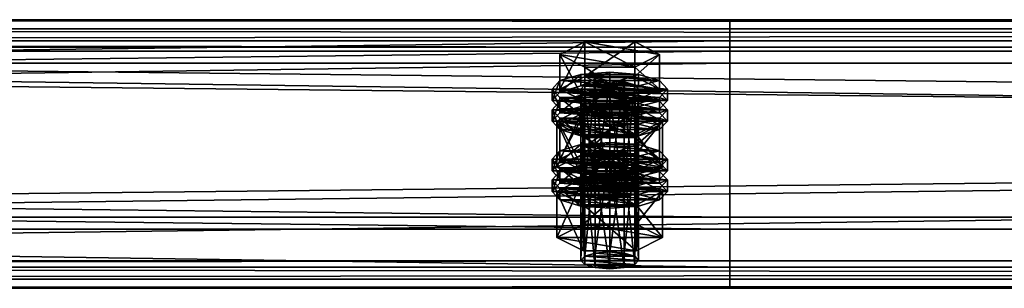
# Model space of a CAD drawing. Header units: millimetres. Extents: x 60485 to 71303, y 100 to 16900.
# Tile 185 of 256: x 63352 to 63557, y 5761 to 5817. Entities that reach past the tile are written whole.
import ezdxf

# ---------------------------------------------------------------- set-up
doc = ezdxf.new("R2010")
doc.units = ezdxf.units.MM
doc.layers.add('13', color=7, linetype='Continuous')
doc.layers.add('9', color=7, linetype='Continuous')

msp = doc.modelspace()

# ---------------------------------------------------------------- meshes
at = {"layer": '13', "color": 7}
mesh = msp.add_polyface(dxfattribs=at)
corners = [(63472, 5783.27, 4775.18), (63475, 5804.54, 4780.84), (63472, 5804.3, 4781.61), (63469.8, 5801.91, 4789.45), (63475, 5801.03, 4792.32), (63472, 5801.27, 4791.55), (63478, 5801.27, 4791.55), (63469, 5802.78, 4786.58), (63481, 5802.78, 4786.58), (63469.8, 5803.66, 4783.71), (63480.2, 5803.66, 4783.71), (63464.61, 5802.78, 4786.58), (63469.8, 5805.42, 4777.98), (63469.8, 5812.59, 4780.17), (63464.61, 5809.96, 4788.78), (63480.2, 5812.59, 4780.17), (63480.2, 5800.15, 4795.19), (63469.8, 5800.15, 4795.19), (63469.8, 5807.32, 4797.38), (63480.2, 5807.32, 4797.38), (63463, 5800.39, 4785.85), (63464.61, 5802.15, 4780.11), (63464.61, 5804.54, 4780.84), (63463, 5802.78, 4786.58), (63469, 5803.43, 4775.91), (63469, 5805.82, 4776.64), (63475, 5803.9, 4774.38), (63475, 5806.3, 4775.11), (63475, 5796.88, 4797.33), (63469, 5799.75, 4796.52), (63475, 5799.27, 4798.06), (63469, 5797.35, 4795.79), (63464.61, 5798.64, 4791.59), (63464.61, 5801.03, 4792.32), (63481, 5803.43, 4775.91), (63485.39, 5802.15, 4780.11), (63487, 5800.39, 4785.85), (63485.39, 5798.64, 4791.59), (63481, 5799.75, 4796.52), (63485.39, 5801.03, 4792.32), (63487, 5802.78, 4786.58), (63485.39, 5804.54, 4780.84), (63481, 5805.82, 4776.64), (63464.61, 5797.85, 4778.8), (63469, 5799.13, 4774.6), (63469, 5801.52, 4775.33), (63464.61, 5800.24, 4779.53), (63475, 5799.6, 4773.06), (63475, 5801.99, 4773.79), (63481, 5799.13, 4774.6), (63487, 5798.48, 4785.27), (63463, 5798.48, 4785.27), (63485.39, 5800.24, 4779.53)]
mesh.append_faces([[corners[k] for k in face] for face in [(0, 1, 2, 2), (3, 4, 5, 5), (11, 13, 14, 14), (12, 15, 13, 13), (17, 14, 18, 18), (16, 11, 17, 17), (14, 19, 18, 18), (20, 22, 23, 23), (21, 25, 22, 22), (24, 27, 25, 25), (28, 29, 30, 30), (31, 33, 29, 29), (32, 23, 33, 33), (24, 34, 26, 26), (29, 38, 30, 30), (42, 25, 27, 27), (43, 45, 46, 46), (44, 48, 45, 45), (44, 49, 47, 47)]], dxfattribs={"vtx0": -1, "color": 7})
mesh.append_faces([[corners[k] for k in face] for face in [(6, 3, 7, 7), (8, 7, 9, 9), (10, 9, 2, 2), (16, 12, 11, 11), (19, 14, 13, 13), (35, 24, 21, 21), (36, 21, 20, 20), (37, 20, 32, 32), (38, 29, 33, 33), (39, 33, 23, 23), (40, 23, 22, 22), (41, 22, 25, 25), (50, 51, 46, 46), (52, 46, 45, 45)]], dxfattribs={"vtx0": -1, "vtx2": -1, "vtx3": -1, "color": 7})
mesh.append_faces([[corners[k] for k in face] for face in [(11, 12, 13, 13), (16, 17, 18, 18), (17, 11, 14, 14), (20, 21, 22, 22), (21, 24, 25, 25), (24, 26, 27, 27), (31, 32, 33, 33), (32, 20, 23, 23), (43, 44, 45, 45), (44, 47, 48, 48)]], dxfattribs={"vtx2": -1, "vtx3": -1, "color": 7})
mesh = msp.add_polyface(dxfattribs=at)
corners = [(63475, 5783.5, 4774.41), (63478, 5804.3, 4781.61), (63475, 5804.54, 4780.84), (63478, 5783.27, 4775.18), (63480.2, 5803.66, 4783.71), (63475, 5801.03, 4792.32), (63469.8, 5801.91, 4789.45), (63478, 5801.27, 4791.55), (63469, 5802.78, 4786.58), (63480.2, 5801.91, 4789.45), (63481, 5802.78, 4786.58), (63469.8, 5803.66, 4783.71), (63472, 5804.3, 4781.61), (63469.8, 5805.42, 4777.98), (63480.2, 5805.42, 4777.98), (63480.2, 5812.59, 4780.17), (63485.39, 5802.78, 4786.58), (63485.39, 5809.96, 4788.78), (63480.2, 5800.15, 4795.19), (63480.2, 5807.32, 4797.38), (63469.8, 5807.32, 4797.38), (63469.8, 5812.59, 4780.17), (63475, 5803.9, 4774.38), (63481, 5803.43, 4775.91), (63481, 5805.82, 4776.64), (63475, 5806.3, 4775.11), (63485.39, 5802.15, 4780.11), (63485.39, 5804.54, 4780.84), (63487, 5800.39, 4785.85), (63487, 5802.78, 4786.58), (63485.39, 5798.64, 4791.59), (63485.39, 5801.03, 4792.32), (63481, 5799.75, 4796.52), (63481, 5797.35, 4795.79), (63475, 5799.27, 4798.06), (63469, 5803.43, 4775.91), (63464.61, 5802.15, 4780.11), (63463, 5800.39, 4785.85), (63464.61, 5801.03, 4792.32), (63463, 5802.78, 4786.58), (63464.61, 5804.54, 4780.84), (63469, 5805.82, 4776.64), (63475, 5799.6, 4773.06), (63481, 5799.13, 4774.6), (63481, 5801.52, 4775.33), (63475, 5801.99, 4773.79), (63485.39, 5797.85, 4778.8), (63485.39, 5800.24, 4779.53), (63487, 5798.48, 4785.27), (63464.61, 5800.24, 4779.53), (63469, 5801.52, 4775.33)]
mesh.append_faces([[corners[k] for k in face] for face in [(0, 1, 2, 2), (3, 4, 1, 1), (4, 2, 1, 1), (14, 17, 15, 15), (16, 19, 17, 17), (18, 20, 19, 19), (13, 16, 14, 14), (17, 21, 15, 15), (22, 24, 25, 25), (23, 27, 24, 24), (26, 29, 27, 27), (28, 31, 29, 29), (30, 32, 31, 31), (33, 34, 32, 32), (42, 44, 45, 45), (43, 47, 44, 44), (46, 48, 47, 47), (44, 50, 45, 45)]], dxfattribs={"vtx0": -1, "color": 7})
mesh.append_faces([[corners[k] for k in face] for face in [(5, 6, 7, 7), (7, 8, 9, 9), (9, 8, 10, 10), (10, 11, 4, 4), (16, 13, 18, 18), (19, 21, 17, 17), (23, 35, 26, 26), (26, 36, 28, 28), (28, 37, 30, 30), (32, 38, 31, 31), (31, 39, 29, 29), (29, 40, 27, 27), (27, 41, 24, 24), (48, 49, 47, 47), (47, 50, 44, 44)]], dxfattribs={"vtx0": -1, "vtx1": -1, "color": 7})
mesh.append_faces([[corners[k] for k in face] for face in [(4, 12, 2, 2)]], dxfattribs={"vtx0": -1, "vtx2": -1, "vtx3": -1, "color": 7})
mesh.append_faces([[corners[k] for k in face] for face in [(13, 14, 15, 15), (14, 16, 17, 17), (16, 18, 19, 19), (22, 23, 24, 24), (23, 26, 27, 27), (26, 28, 29, 29), (28, 30, 31, 31), (42, 43, 44, 44), (43, 46, 47, 47)]], dxfattribs={"vtx2": -1, "vtx3": -1, "color": 7})
mesh = msp.add_polyface(dxfattribs=at)
corners = [(63464.61, 5788.16, 4834.4), (63469.8, 5790.79, 4825.79), (63469.8, 5797.96, 4827.98), (63464.61, 5795.33, 4836.59), (63480.2, 5797.96, 4827.98), (63469.8, 5785.53, 4843), (63469.8, 5792.7, 4845.2), (63480.2, 5792.7, 4845.2), (63469, 5788.81, 4823.73), (63475, 5791.67, 4822.92), (63469, 5791.2, 4824.46), (63481, 5791.2, 4824.46), (63469, 5781.75, 4780.15), (63469.8, 5782.62, 4777.28), (63469.8, 5803.66, 4783.71), (63469, 5802.78, 4786.58), (63472, 5783.27, 4775.18), (63472, 5804.3, 4781.61), (63475, 5783.5, 4774.41), (63475, 5804.54, 4780.84), (63475, 5779.99, 4785.88), (63472, 5780.23, 4785.12), (63472, 5801.27, 4791.55), (63475, 5801.03, 4792.32), (63469.8, 5780.87, 4783.02), (63469.8, 5801.91, 4789.45), (63464.03, 5786.53, 4781.61), (63469.52, 5789.31, 4772.53), (63469.52, 5798.87, 4775.45), (63464.03, 5796.09, 4784.53), (63480.48, 5798.87, 4775.45), (63469.52, 5783.75, 4790.69), (63469.52, 5793.31, 4793.62), (63480.48, 5793.31, 4793.62), (63475, 5796.88, 4797.33), (63469, 5797.35, 4795.79), (63469, 5799.75, 4796.52), (63481, 5797.35, 4795.79), (63464.61, 5798.64, 4791.59), (63463, 5796.09, 4784.53), (63464.61, 5797.85, 4778.8), (63464.61, 5800.24, 4779.53), (63463, 5798.48, 4785.27), (63475, 5792.58, 4796.01), (63469, 5793.05, 4794.47), (63469, 5795.44, 4795.2), (63475, 5794.97, 4796.74), (63464.61, 5794.34, 4790.27), (63464.61, 5796.73, 4791), (63485.39, 5797.85, 4778.8), (63469, 5799.13, 4774.6), (63487, 5796.09, 4784.53), (63485.39, 5794.34, 4790.27), (63481, 5793.05, 4794.47), (63481, 5795.44, 4795.2), (63485.39, 5796.73, 4791)]
mesh.append_faces([[corners[k] for k in face] for face in [(0, 2, 3, 3), (1, 4, 2, 2), (5, 3, 6, 6), (3, 7, 6, 6), (8, 9, 10, 10), (11, 10, 9, 9), (12, 14, 15, 15), (13, 17, 14, 14), (20, 22, 23, 23), (21, 25, 22, 22), (24, 15, 25, 25), (26, 28, 29, 29), (27, 30, 28, 28), (31, 29, 32, 32), (29, 33, 32, 32), (37, 35, 34, 34), (39, 41, 42, 42), (43, 45, 46, 46), (44, 48, 45, 45), (47, 42, 48, 48)]], dxfattribs={"vtx0": -1, "color": 7})
mesh.append_faces([[corners[k] for k in face] for face in [(7, 3, 2, 2), (33, 29, 28, 28), (37, 38, 35, 35), (49, 50, 40, 40), (51, 40, 39, 39), (52, 39, 47, 47), (53, 47, 44, 44), (54, 45, 48, 48), (55, 48, 42, 42)]], dxfattribs={"vtx0": -1, "vtx2": -1, "vtx3": -1, "color": 7})
mesh.append_faces([[corners[k] for k in face] for face in [(0, 1, 2, 2), (5, 0, 3, 3), (12, 13, 14, 14), (13, 16, 17, 17), (16, 18, 19, 19), (20, 21, 22, 22), (21, 24, 25, 25), (24, 12, 15, 15), (26, 27, 28, 28), (34, 35, 36, 36), (39, 40, 41, 41), (43, 44, 45, 45), (44, 47, 48, 48), (47, 39, 42, 42)]], dxfattribs={"vtx2": -1, "vtx3": -1, "color": 7})
mesh = msp.add_polyface(dxfattribs=at)
corners = [(63469.8, 5790.79, 4825.79), (63480.2, 5790.79, 4825.79), (63480.2, 5797.96, 4827.98), (63485.39, 5788.16, 4834.4), (63485.39, 5795.33, 4836.59), (63480.2, 5792.7, 4845.2), (63480.2, 5785.53, 4843), (63469.8, 5792.7, 4845.2), (63469.8, 5797.96, 4827.98), (63475, 5789.28, 4822.19), (63481, 5791.2, 4824.46), (63475, 5791.67, 4822.92), (63485.39, 5789.91, 4828.66), (63469, 5791.2, 4824.46), (63475, 5783.5, 4774.41), (63478, 5783.27, 4775.18), (63478, 5804.3, 4781.61), (63480.2, 5782.62, 4777.28), (63480.2, 5803.66, 4783.71), (63481, 5781.75, 4780.15), (63481, 5802.78, 4786.58), (63480.2, 5780.87, 4783.02), (63480.2, 5801.91, 4789.45), (63478, 5780.23, 4785.12), (63478, 5801.27, 4791.55), (63475, 5801.03, 4792.32), (63469.52, 5789.31, 4772.53), (63480.48, 5789.31, 4772.53), (63480.48, 5798.87, 4775.45), (63485.97, 5786.53, 4781.61), (63485.97, 5796.09, 4784.53), (63480.48, 5793.31, 4793.62), (63480.48, 5783.75, 4790.69), (63469.52, 5793.31, 4793.62), (63469.52, 5798.87, 4775.45), (63485.39, 5798.64, 4791.59), (63481, 5797.35, 4795.79), (63481, 5799.75, 4796.52), (63475, 5796.88, 4797.33), (63475, 5799.27, 4798.06), (63464.61, 5798.64, 4791.59), (63485.39, 5797.85, 4778.8), (63487, 5796.09, 4784.53), (63487, 5798.48, 4785.27), (63485.39, 5794.34, 4790.27), (63485.39, 5796.73, 4791), (63481, 5793.05, 4794.47), (63481, 5795.44, 4795.2), (63475, 5792.58, 4796.01), (63475, 5794.97, 4796.74), (63481, 5799.13, 4774.6), (63469, 5799.13, 4774.6), (63464.61, 5797.85, 4778.8), (63463, 5796.09, 4784.53), (63464.61, 5794.34, 4790.27), (63469, 5793.05, 4794.47), (63469, 5795.44, 4795.2), (63464.61, 5796.73, 4791), (63463, 5798.48, 4785.27)]
mesh.append_faces([[corners[k] for k in face] for face in [(1, 4, 2, 2), (3, 5, 4, 4), (6, 7, 5, 5), (4, 8, 2, 2), (9, 10, 11, 11), (17, 20, 18, 18), (19, 22, 20, 20), (21, 24, 22, 22), (23, 25, 24, 24), (27, 30, 28, 28), (29, 31, 30, 30), (32, 33, 31, 31), (30, 34, 28, 28), (42, 45, 43, 43), (44, 47, 45, 45), (46, 49, 47, 47), (46, 55, 48, 48), (56, 47, 49, 49)]], dxfattribs={"vtx0": -1, "color": 7})
mesh.append_faces([[corners[k] for k in face] for face in [(5, 8, 4, 4), (12, 13, 10, 10), (31, 34, 30, 30), (35, 40, 36, 36), (50, 51, 41, 41), (41, 52, 42, 42), (42, 53, 44, 44), (44, 54, 46, 46), (47, 57, 45, 45), (45, 58, 43, 43)]], dxfattribs={"vtx0": -1, "vtx1": -1, "color": 7})
mesh.append_faces([[corners[k] for k in face] for face in [(0, 1, 2, 2), (1, 3, 4, 4), (14, 15, 16, 16), (15, 17, 18, 18), (17, 19, 20, 20), (19, 21, 22, 22), (21, 23, 24, 24), (26, 27, 28, 28), (27, 29, 30, 30), (35, 36, 37, 37), (36, 38, 39, 39), (41, 42, 43, 43), (42, 44, 45, 45), (44, 46, 47, 47), (46, 48, 49, 49)]], dxfattribs={"vtx2": -1, "vtx3": -1, "color": 7})
mesh = msp.add_polyface(dxfattribs=at)
corners = [(63475, 5768.88, 4822.22), (63478, 5789.68, 4829.43), (63475, 5789.91, 4828.66), (63478, 5768.64, 4822.99), (63480.2, 5789.04, 4831.53), (63480.2, 5768, 4825.09), (63481, 5788.16, 4834.4), (63475, 5786.4, 4840.13), (63469.8, 5787.28, 4837.26), (63478, 5786.64, 4839.36), (63469, 5788.16, 4834.4), (63480.2, 5787.28, 4837.26), (63469.8, 5789.04, 4831.53), (63472, 5789.68, 4829.43), (63485.39, 5788.16, 4834.4), (63480.2, 5785.53, 4843), (63480.2, 5792.7, 4845.2), (63469.8, 5790.79, 4825.79), (63480.2, 5790.79, 4825.79), (63485.97, 5781.47, 4832.35), (63469.52, 5784.24, 4823.26), (63480.48, 5784.24, 4823.26), (63475, 5789.28, 4822.19), (63481, 5788.81, 4823.73), (63481, 5791.2, 4824.46), (63485.39, 5787.52, 4827.93), (63485.39, 5789.91, 4828.66), (63487, 5785.77, 4833.66), (63487, 5788.16, 4834.4), (63485.39, 5784.01, 4839.4), (63485.39, 5786.4, 4840.13), (63481, 5782.73, 4843.6), (63481, 5785.12, 4844.33), (63475, 5782.26, 4845.14), (63475, 5784.65, 4845.87), (63469, 5788.81, 4823.73), (63464.61, 5787.52, 4827.93), (63463, 5785.77, 4833.66), (63464.61, 5786.4, 4840.13), (63463, 5788.16, 4834.4), (63464.61, 5789.91, 4828.66), (63475, 5784.98, 4820.87), (63481, 5784.51, 4822.41), (63481, 5786.9, 4823.14), (63475, 5787.37, 4821.6), (63485.39, 5783.22, 4826.61), (63485.39, 5785.61, 4827.34), (63487, 5783.86, 4833.08), (63469, 5784.51, 4822.41), (63464.61, 5785.61, 4827.34), (63469, 5786.9, 4823.14), (63478, 5780.23, 4785.12), (63475, 5779.99, 4785.88), (63475, 5801.03, 4792.32), (63485.97, 5786.53, 4781.61), (63480.48, 5783.75, 4790.69), (63480.48, 5793.31, 4793.62), (63469.52, 5789.31, 4772.53), (63480.48, 5789.31, 4772.53)]
mesh.append_faces([[corners[k] for k in face] for face in [(0, 1, 2, 2), (3, 4, 1, 1), (5, 6, 4, 4), (17, 14, 18, 18), (19, 20, 21, 21), (23, 26, 24, 24), (25, 28, 26, 26), (27, 30, 28, 28), (29, 32, 30, 30), (31, 34, 32, 32), (41, 43, 44, 44), (42, 46, 43, 43), (45, 47, 46, 46), (48, 42, 41, 41), (43, 50, 44, 44), (57, 54, 58, 58)]], dxfattribs={"vtx0": -1, "color": 7})
mesh.append_faces([[corners[k] for k in face] for face in [(7, 8, 9, 9), (9, 10, 11, 11), (11, 10, 6, 6), (6, 12, 4, 4), (4, 13, 1, 1), (14, 17, 15, 15), (23, 35, 25, 25), (25, 36, 27, 27), (27, 37, 29, 29), (32, 38, 30, 30), (30, 39, 28, 28), (28, 40, 26, 26), (42, 48, 45, 45), (47, 49, 46, 46), (46, 50, 43, 43), (54, 57, 55, 55)]], dxfattribs={"vtx0": -1, "vtx1": -1, "color": 7})
mesh.append_faces([[corners[k] for k in face] for face in [(14, 15, 16, 16), (22, 23, 24, 24), (23, 25, 26, 26), (25, 27, 28, 28), (27, 29, 30, 30), (29, 31, 32, 32), (31, 33, 34, 34), (41, 42, 43, 43), (42, 45, 46, 46), (51, 52, 53, 53), (54, 55, 56, 56)]], dxfattribs={"vtx2": -1, "vtx3": -1, "color": 7})
mesh = msp.add_polyface(dxfattribs=at)
corners = [(63469.8, 5768, 4825.09), (63472, 5789.68, 4829.43), (63469.8, 5789.04, 4831.53), (63472, 5768.64, 4822.99), (63475, 5789.91, 4828.66), (63469.8, 5787.28, 4837.26), (63475, 5786.4, 4840.13), (63472, 5786.64, 4839.36), (63478, 5786.64, 4839.36), (63469, 5788.16, 4834.4), (63481, 5788.16, 4834.4), (63480.2, 5789.04, 4831.53), (63478, 5789.68, 4829.43), (63480.2, 5785.53, 4843), (63469.8, 5785.53, 4843), (63469.8, 5792.7, 4845.2), (63469.8, 5790.79, 4825.79), (63464.61, 5788.16, 4834.4), (63463, 5785.77, 4833.66), (63464.61, 5787.52, 4827.93), (63464.61, 5789.91, 4828.66), (63463, 5788.16, 4834.4), (63469, 5788.81, 4823.73), (63469, 5791.2, 4824.46), (63475, 5789.28, 4822.19), (63475, 5791.67, 4822.92), (63475, 5782.26, 4845.14), (63469, 5782.73, 4843.6), (63469, 5785.12, 4844.33), (63475, 5784.65, 4845.87), (63464.61, 5784.01, 4839.4), (63464.61, 5786.4, 4840.13), (63481, 5788.81, 4823.73), (63485.39, 5787.52, 4827.93), (63487, 5785.77, 4833.66), (63485.39, 5784.01, 4839.4), (63481, 5785.12, 4844.33), (63485.39, 5786.4, 4840.13), (63487, 5788.16, 4834.4), (63485.39, 5789.91, 4828.66), (63463, 5781.47, 4832.35), (63464.61, 5783.22, 4826.61), (63464.61, 5785.61, 4827.34), (63463, 5783.86, 4833.08), (63469, 5784.51, 4822.41), (63469, 5786.9, 4823.14), (63475, 5784.98, 4820.87), (63475, 5787.37, 4821.6), (63485.39, 5783.22, 4826.61), (63487, 5783.86, 4833.08), (63485.39, 5785.61, 4827.34), (63480.48, 5783.75, 4790.69), (63469.52, 5783.75, 4790.69), (63469.52, 5793.31, 4793.62), (63464.03, 5786.53, 4781.61), (63464.03, 5796.09, 4784.53), (63469.52, 5789.31, 4772.53)]
mesh.append_faces([[corners[k] for k in face] for face in [(0, 1, 2, 2), (3, 4, 1, 1), (5, 6, 7, 7), (12, 1, 4, 4), (13, 17, 14, 14), (18, 20, 21, 21), (19, 23, 20, 20), (26, 28, 29, 29), (27, 31, 28, 28), (30, 21, 31, 31), (22, 32, 24, 24), (28, 36, 29, 29), (40, 42, 43, 43), (41, 45, 42, 42), (44, 47, 45, 45), (51, 54, 52, 52)]], dxfattribs={"vtx0": -1, "color": 7})
mesh.append_faces([[corners[k] for k in face] for face in [(8, 5, 9, 9), (10, 9, 2, 2), (11, 2, 1, 1), (13, 16, 17, 17), (33, 22, 19, 19), (34, 19, 18, 18), (35, 18, 30, 30), (36, 28, 31, 31), (37, 31, 21, 21), (38, 21, 20, 20), (39, 20, 23, 23), (48, 44, 41, 41), (49, 43, 42, 42), (50, 42, 45, 45), (51, 56, 54, 54)]], dxfattribs={"vtx0": -1, "vtx2": -1, "vtx3": -1, "color": 7})
mesh.append_faces([[corners[k] for k in face] for face in [(13, 14, 15, 15), (18, 19, 20, 20), (19, 22, 23, 23), (22, 24, 25, 25), (26, 27, 28, 28), (27, 30, 31, 31), (30, 18, 21, 21), (40, 41, 42, 42), (41, 44, 45, 45), (44, 46, 47, 47), (51, 52, 53, 53), (52, 54, 55, 55)]], dxfattribs={"vtx2": -1, "vtx3": -1, "color": 7})
mesh = msp.add_polyface(dxfattribs=at)
corners = [(63469, 5767.12, 4827.96), (63469.8, 5768, 4825.09), (63469.8, 5789.04, 4831.53), (63469, 5788.16, 4834.4), (63472, 5768.64, 4822.99), (63472, 5789.68, 4829.43), (63475, 5768.88, 4822.22), (63475, 5789.91, 4828.66), (63475, 5765.37, 4833.7), (63472, 5765.6, 4832.93), (63472, 5786.64, 4839.36), (63475, 5786.4, 4840.13), (63469.8, 5766.24, 4830.83), (63469.8, 5787.28, 4837.26), (63480.2, 5768, 4825.09), (63481, 5767.12, 4827.96), (63480.2, 5766.24, 4830.83), (63478, 5765.6, 4832.93), (63464.03, 5771.9, 4829.42), (63469.52, 5774.68, 4820.34), (63469.52, 5784.24, 4823.26), (63464.03, 5781.47, 4832.35), (63480.48, 5784.24, 4823.26), (63480.48, 5769.12, 4838.51), (63469.52, 5769.12, 4838.51), (63469.52, 5778.69, 4841.43), (63485.97, 5771.9, 4829.42), (63480.48, 5778.69, 4841.43), (63481, 5782.73, 4843.6), (63464.61, 5784.01, 4839.4), (63469, 5782.73, 4843.6), (63475, 5782.26, 4845.14), (63475, 5777.96, 4843.82), (63469, 5778.43, 4842.29), (63469, 5780.82, 4843.02), (63475, 5780.35, 4844.55), (63464.61, 5779.71, 4838.09), (63464.61, 5782.1, 4838.82), (63463, 5781.47, 4832.35), (63463, 5783.86, 4833.08), (63487, 5781.47, 4832.35), (63464.61, 5783.22, 4826.61), (63485.39, 5779.71, 4838.09), (63481, 5778.43, 4842.29), (63481, 5780.82, 4843.02), (63485.39, 5782.1, 4838.82), (63480.2, 5782.62, 4777.28), (63472, 5783.27, 4775.18), (63469.8, 5782.62, 4777.28), (63481, 5781.75, 4780.15), (63469, 5781.75, 4780.15), (63480.2, 5780.87, 4783.02), (63469.8, 5780.87, 4783.02), (63478, 5780.23, 4785.12), (63472, 5780.23, 4785.12)]
mesh.append_faces([[corners[k] for k in face] for face in [(0, 2, 3, 3), (8, 10, 11, 11), (9, 13, 10, 10), (12, 3, 13, 13), (17, 9, 8, 8), (18, 20, 21, 21), (19, 22, 20, 20), (24, 21, 25, 25), (23, 18, 24, 24), (21, 27, 25, 25), (28, 30, 31, 31), (32, 34, 35, 35), (33, 37, 34, 34), (36, 39, 37, 37)]], dxfattribs={"vtx0": -1, "color": 7})
mesh.append_faces([[corners[k] for k in face] for face in [(14, 6, 4, 4), (14, 4, 1, 1), (15, 1, 0, 0), (16, 0, 12, 12), (17, 12, 9, 9), (26, 19, 18, 18), (27, 21, 20, 20), (28, 29, 30, 30), (40, 41, 38, 38), (42, 38, 36, 36), (43, 36, 33, 33), (44, 34, 37, 37), (45, 37, 39, 39), (46, 47, 48, 48), (49, 48, 50, 50), (51, 50, 52, 52), (53, 52, 54, 54)]], dxfattribs={"vtx0": -1, "vtx2": -1, "vtx3": -1, "color": 7})
mesh.append_faces([[corners[k] for k in face] for face in [(0, 1, 2, 2), (1, 4, 5, 5), (4, 6, 7, 7), (8, 9, 10, 10), (9, 12, 13, 13), (12, 0, 3, 3), (18, 19, 20, 20), (23, 24, 25, 25), (24, 18, 21, 21), (32, 33, 34, 34), (33, 36, 37, 37), (36, 38, 39, 39)]], dxfattribs={"vtx2": -1, "vtx3": -1, "color": 7})
mesh = msp.add_polyface(dxfattribs=at)
corners = [(63475, 5768.88, 4822.22), (63478, 5768.64, 4822.99), (63478, 5789.68, 4829.43), (63480.2, 5768, 4825.09), (63480.2, 5789.04, 4831.53), (63481, 5767.12, 4827.96), (63481, 5788.16, 4834.4), (63480.2, 5766.24, 4830.83), (63480.2, 5787.28, 4837.26), (63478, 5765.6, 4832.93), (63478, 5786.64, 4839.36), (63475, 5765.37, 4833.7), (63475, 5786.4, 4840.13), (63469.8, 5768, 4825.09), (63469, 5767.12, 4827.96), (63469.8, 5766.24, 4830.83), (63469.52, 5774.68, 4820.34), (63480.48, 5774.68, 4820.34), (63480.48, 5784.24, 4823.26), (63485.97, 5771.9, 4829.42), (63485.97, 5781.47, 4832.35), (63480.48, 5769.12, 4838.51), (63480.48, 5778.69, 4841.43), (63469.52, 5778.69, 4841.43), (63464.03, 5771.9, 4829.42), (63469.52, 5784.24, 4823.26), (63485.39, 5784.01, 4839.4), (63464.61, 5784.01, 4839.4), (63481, 5782.73, 4843.6), (63485.39, 5783.22, 4826.61), (63487, 5781.47, 4832.35), (63487, 5783.86, 4833.08), (63485.39, 5779.71, 4838.09), (63485.39, 5782.1, 4838.82), (63481, 5778.43, 4842.29), (63481, 5780.82, 4843.02), (63475, 5777.96, 4843.82), (63475, 5780.35, 4844.55), (63464.61, 5783.22, 4826.61), (63463, 5781.47, 4832.35), (63464.61, 5779.71, 4838.09), (63469, 5778.43, 4842.29), (63469, 5780.82, 4843.02), (63464.61, 5782.1, 4838.82), (63463, 5783.86, 4833.08), (63472, 5783.27, 4775.18), (63478, 5783.27, 4775.18), (63475, 5783.5, 4774.41), (63480.2, 5782.62, 4777.28), (63469.8, 5782.62, 4777.28), (63481, 5781.75, 4780.15), (63469, 5781.75, 4780.15), (63480.2, 5780.87, 4783.02), (63469.8, 5780.87, 4783.02), (63478, 5780.23, 4785.12), (63472, 5780.23, 4785.12), (63475, 5779.99, 4785.88)]
mesh.append_faces([[corners[k] for k in face] for face in [(5, 8, 6, 6), (7, 10, 8, 8), (9, 12, 10, 10), (0, 3, 1, 1), (17, 20, 18, 18), (19, 22, 20, 20), (21, 23, 22, 22), (16, 19, 17, 17), (30, 33, 31, 31), (32, 35, 33, 33), (34, 37, 35, 35), (34, 41, 36, 36), (42, 35, 37, 37), (45, 46, 47, 47), (54, 55, 56, 56)]], dxfattribs={"vtx0": -1, "color": 7})
mesh.append_faces([[corners[k] for k in face] for face in [(3, 13, 5, 5), (5, 14, 7, 7), (7, 15, 9, 9), (19, 24, 21, 21), (22, 25, 20, 20), (26, 27, 28, 28), (29, 38, 30, 30), (30, 39, 32, 32), (32, 40, 34, 34), (35, 43, 33, 33), (33, 44, 31, 31), (46, 45, 48, 48), (48, 49, 50, 50), (50, 51, 52, 52), (52, 53, 54, 54)]], dxfattribs={"vtx0": -1, "vtx1": -1, "color": 7})
mesh.append_faces([[corners[k] for k in face] for face in [(0, 1, 2, 2), (1, 3, 4, 4), (3, 5, 6, 6), (5, 7, 8, 8), (7, 9, 10, 10), (9, 11, 12, 12), (16, 17, 18, 18), (17, 19, 20, 20), (19, 21, 22, 22), (29, 30, 31, 31), (30, 32, 33, 33), (32, 34, 35, 35), (34, 36, 37, 37)]], dxfattribs={"vtx2": -1, "vtx3": -1, "color": 7})
at = {"layer": '9', "color": 243}
mesh = msp.add_polyface(dxfattribs=at)
corners = [(63500, 5765.69, 4738.63), (63500, 5810.63, 4752.38), (60500, 5810.63, 4752.38), (60500, 5765.69, 4738.63), (63500, 5776.12, 4865.22), (60500, 5776.12, 4865.22), (63500, 5811.5, 4876.04), (60500, 5811.5, 4876.04), (63500, 5815.3, 4863.61), (60500, 5815.3, 4863.61), (63500, 5817.21, 4864.2), (60500, 5817.21, 4864.2), (63500, 5812.83, 4878.54), (60500, 5812.83, 4878.54), (63500, 5773.62, 4866.55), (60500, 5773.62, 4866.55), (63500, 5808.13, 4753.71), (60500, 5808.13, 4753.71), (63500, 5767.02, 4741.13), (60500, 5767.02, 4741.13), (63500, 5763.21, 4753.56), (60500, 5763.21, 4753.56), (63500, 5761.3, 4752.98), (60500, 5761.3, 4752.98)]
mesh.append_faces([[corners[k] for k in face] for face in [(0, 2, 3, 3), (1, 5, 2, 2), (4, 7, 5, 5), (6, 9, 7, 7), (8, 11, 9, 9), (10, 13, 11, 11), (12, 15, 13, 13), (14, 17, 15, 15), (16, 19, 17, 17), (18, 21, 19, 19), (20, 23, 21, 21), (22, 3, 23, 23), (8, 12, 10, 10), (20, 0, 22, 22), (11, 7, 9, 9), (3, 21, 23, 23)]], dxfattribs={"vtx0": -1, "color": 243})
mesh.append_faces([[corners[k] for k in face] for face in [(0, 16, 1, 1), (16, 0, 18, 18), (18, 0, 20, 20), (14, 1, 16, 16), (2, 19, 3, 3), (19, 2, 17, 17), (17, 2, 15, 15), (15, 5, 13, 13), (21, 3, 19, 19)]], dxfattribs={"vtx0": -1, "vtx1": -1, "color": 243})
mesh.append_faces([[corners[k] for k in face] for face in [(12, 8, 6, 6), (6, 14, 12, 12), (14, 6, 4, 4), (14, 4, 1, 1), (7, 11, 13, 13), (15, 2, 5, 5), (13, 5, 7, 7)]], dxfattribs={"vtx0": -1, "vtx2": -1, "vtx3": -1, "color": 243})
mesh.append_faces([[corners[k] for k in face] for face in [(0, 1, 2, 2), (1, 4, 5, 5), (4, 6, 7, 7), (6, 8, 9, 9), (8, 10, 11, 11), (10, 12, 13, 13), (12, 14, 15, 15), (14, 16, 17, 17), (16, 18, 19, 19), (18, 20, 21, 21), (20, 22, 23, 23), (22, 0, 3, 3)]], dxfattribs={"vtx2": -1, "vtx3": -1, "color": 243})
mesh = msp.add_polyface(dxfattribs=at)
corners = [(66100, 5765.69, 4738.63), (66100, 5810.63, 4752.38), (62900, 5810.63, 4752.38), (62900, 5765.69, 4738.63), (66100, 5776.12, 4865.22), (62900, 5776.12, 4865.22), (66100, 5811.5, 4876.04), (62900, 5811.5, 4876.04), (66100, 5815.3, 4863.61), (62900, 5815.3, 4863.61), (66100, 5817.21, 4864.2), (62900, 5817.21, 4864.2), (66100, 5812.83, 4878.54), (62900, 5812.83, 4878.54), (66100, 5773.62, 4866.55), (62900, 5773.62, 4866.55), (66100, 5808.13, 4753.71), (62900, 5808.13, 4753.71), (66100, 5767.02, 4741.13), (62900, 5767.02, 4741.13), (66100, 5763.21, 4753.56), (62900, 5763.21, 4753.56), (66100, 5761.3, 4752.98), (62900, 5761.3, 4752.98)]
mesh.append_faces([[corners[k] for k in face] for face in [(0, 2, 3, 3), (1, 5, 2, 2), (4, 7, 5, 5), (6, 9, 7, 7), (8, 11, 9, 9), (10, 13, 11, 11), (12, 15, 13, 13), (14, 17, 15, 15), (16, 19, 17, 17), (18, 21, 19, 19), (20, 23, 21, 21), (22, 3, 23, 23), (8, 12, 10, 10), (20, 0, 22, 22), (11, 7, 9, 9)]], dxfattribs={"vtx0": -1, "color": 243})
mesh.append_faces([[corners[k] for k in face] for face in [(0, 16, 1, 1), (16, 0, 18, 18), (18, 0, 20, 20), (14, 1, 16, 16), (3, 19, 23, 23), (19, 2, 17, 17), (17, 2, 15, 15), (15, 5, 13, 13), (13, 7, 11, 11)]], dxfattribs={"vtx0": -1, "vtx1": -1, "color": 243})
mesh.append_faces([[corners[k] for k in face] for face in [(12, 8, 6, 6), (6, 14, 12, 12), (14, 6, 4, 4), (14, 4, 1, 1), (19, 3, 2, 2), (15, 2, 5, 5), (13, 5, 7, 7)]], dxfattribs={"vtx0": -1, "vtx2": -1, "vtx3": -1, "color": 243})
mesh.append_faces([[corners[k] for k in face] for face in [(21, 23, 19, 19)]], dxfattribs={"vtx1": -1, "color": 243})
mesh.append_faces([[corners[k] for k in face] for face in [(0, 1, 2, 2), (1, 4, 5, 5), (4, 6, 7, 7), (6, 8, 9, 9), (8, 10, 11, 11), (10, 12, 13, 13), (12, 14, 15, 15), (14, 16, 17, 17), (16, 18, 19, 19), (18, 20, 21, 21), (20, 22, 23, 23), (22, 0, 3, 3)]], dxfattribs={"vtx2": -1, "vtx3": -1, "color": 243})

doc.saveas('drawing.dxf')
